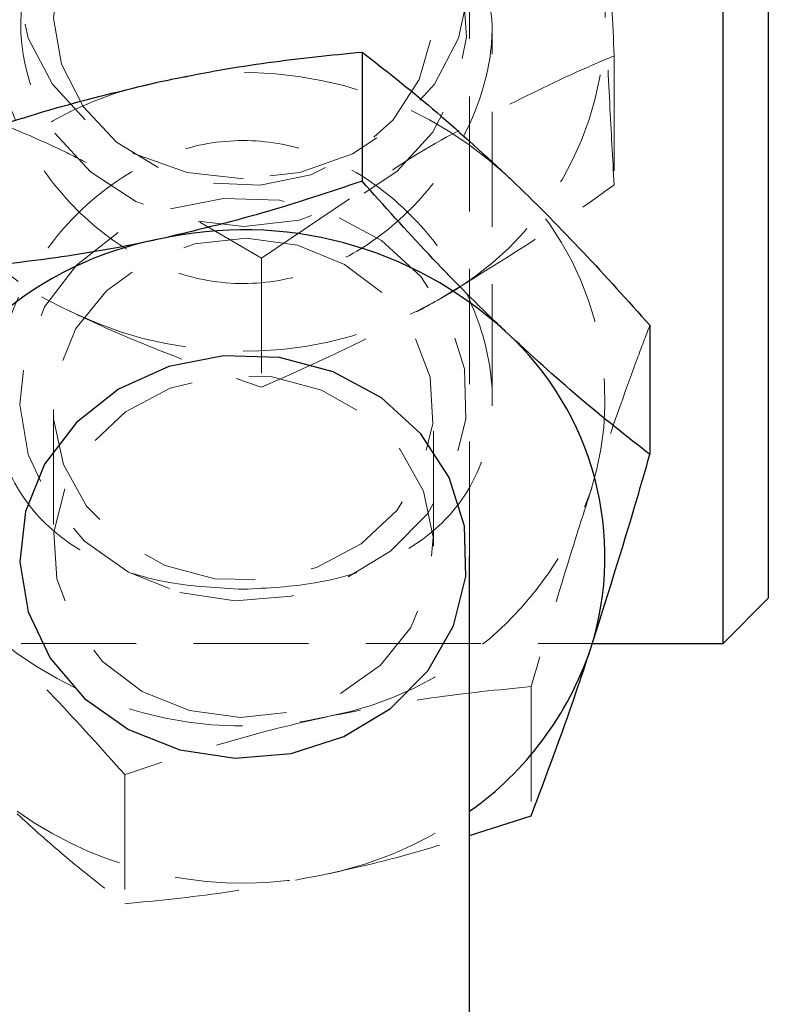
# Model space of a CAD drawing. Header units: millimetres. Extents: x 33 to 670, y 22 to 286.
# Tile 34 of 41: x 327 to 335, y 245 to 256. Entities that reach past the tile are written whole.
import ezdxf

# ---------------------------------------------------------------- set-up
doc = ezdxf.new("R2010")
doc.units = ezdxf.units.MM
doc.linetypes.add('HIDDEN', pattern=[1.905, 1.27, -0.635])

msp = doc.modelspace()

# ---------------------------------------------------------------- linework, layer by layer
at = {"color": 7, "linetype": 'Continuous', "lineweight": 25}
for p, q in [((334.591, 251.8759), (334.591, 258.7058)), ((335.091, 258.2058), (335.091, 252.0929)), ((330.6021, 255.7105), (330.6021, 254.2842)), ((333.782, 252.6928), (333.782, 251.2665)), ((335.091, 252.0929), (335.091, 249.6808)), ((334.591, 249.1808), (334.591, 251.8759)), ((331.791, 229.6458), (331.791, 250.1394)), ((334.591, 249.1808), (335.091, 249.6808)), ((333.1464, 249.1808), (334.591, 249.1808)), ((331.791, 247.059), (332.471, 247.2768))]:
    msp.add_line(p, q, dxfattribs=at)
at = {"color": 7, "linetype": 'HIDDEN', "lineweight": 18}
for p, q in [((331.791, 250.1394), (331.791, 256.5611)), ((332.041, 251.8759), (332.041, 256.0108)), ((333.3872, 255.6697), (333.3872, 254.2434)), ((330.4621, 254.0878), (329.4909, 253.4352)), ((329.4909, 253.4352), (328.8093, 253.8301)), ((329.4909, 253.4352), (329.4909, 252.009)), ((327.191, 251.763), (327.191, 250.2522)), ((331.391, 250.2522), (331.391, 251.763)), ((324.9295, 249.1808), (333.1464, 249.1808)), ((332.471, 248.7031), (332.471, 247.2768)), ((327.98, 247.731), (327.98, 246.3047))]:
    msp.add_line(p, q, dxfattribs=at)
at = {"color": 7, "linetype": 'HIDDEN', "lineweight": 18, "flags": 128}
for points in [[(329.291, 254.3089), (328.6693, 254.3797), (328.0866, 254.5875), (327.5797, 254.9194), (327.1802, 255.3543), (326.9134, 255.8651), (326.796, 256.4197), (326.8353, 256.9831), (327.029, 257.52), (327.3647, 257.9967), (327.8216, 258.3831), (328.3707, 258.6551), (328.9777, 258.7955), (329.6044, 258.7955), (330.2113, 258.6551), (330.7605, 258.3831), (331.2173, 257.9967), (331.5531, 257.52), (331.7468, 256.9831), (331.7861, 256.4197), (331.6687, 255.8651), (331.4019, 255.3543), (331.0024, 254.9194), (330.4954, 254.5875), (329.9128, 254.3797), (329.291, 254.3089)], [(327.5195, 255.1078), (327.281, 255.576), (327.1915, 256.0849), (327.2577, 256.5966), (327.4747, 257.0733), (327.8265, 257.4795), (328.2868, 257.7852), (328.8217, 257.9676), (329.3913, 258.0133), (329.9535, 257.9189), (330.4666, 257.6913), (330.8925, 257.3474), (331.1996, 256.9128), (331.3652, 256.4197), (331.3769, 255.9046), (331.2339, 255.4058), (330.9469, 254.9602), (330.537, 254.6009), (330.0347, 254.3545), (329.4773, 254.2393), (328.9061, 254.264), (328.3634, 254.4265), (327.8895, 254.7149), (327.5195, 255.1078)], [(327.2063, 254.8153), (327.6019, 254.3858), (328.1035, 254.0585), (328.6798, 253.8537), (329.2945, 253.7846), (329.909, 253.8553), (330.4846, 254.0615), (330.9853, 254.3901), (331.3794, 254.8206), (331.6424, 255.3259), (331.7576, 255.8742), (331.7179, 256.4311), (331.5256, 256.9615), (331.193, 257.4323), (330.7408, 257.8137), (330.6511, 257.8696)], [(328.5896, 249.7412), (329.2009, 249.6511), (329.8179, 249.7008), (330.4018, 249.8872), (330.9159, 250.1985), (331.3279, 250.6152), (331.6119, 251.1112), (331.7501, 251.6551), (331.7338, 252.213), (331.564, 252.7497), (331.2514, 253.2314), (330.8155, 253.628), (330.284, 253.9145), (329.69, 254.0729), (329.0709, 254.0933), (328.4657, 253.9743), (327.9123, 253.7235), (327.4456, 253.3565), (327.0948, 252.8966), (326.882, 252.3725), (326.8206, 251.8172), (326.9144, 251.2656), (327.1576, 250.7523), (327.5348, 250.3096), (328.0223, 249.9654), (328.5896, 249.7412)], [(329.8871, 253.577), (329.3217, 253.6546), (328.7541, 253.5919), (328.2263, 253.3936), (327.7774, 253.0743), (327.4408, 252.6578), (327.2414, 252.1749), (327.1941, 251.6615), (327.3022, 251.1556), (327.5579, 250.6948), (327.9421, 250.3131), (328.4263, 250.039), (328.9747, 249.8928), (329.5465, 249.8853), (330.0994, 250.017), (330.5924, 250.2782), (330.9888, 250.6496), (331.2593, 251.1035), (331.3838, 251.6063), (331.3531, 252.1208), (331.1695, 252.6087), (330.8466, 253.0339), (330.4083, 253.3649), (329.8871, 253.577)], [(328.695, 248.4383), (328.1738, 248.6504), (327.7355, 248.9813), (327.4125, 249.4065), (327.2289, 249.8945), (327.1982, 250.4089), (327.3228, 250.9118), (327.5933, 251.3657), (327.9897, 251.737), (328.4826, 251.9983), (329.0355, 252.13), (329.6074, 252.1225), (330.1557, 251.9762), (330.64, 251.7021), (331.0242, 251.3205), (331.2799, 250.8596), (331.388, 250.3537), (331.3406, 249.8403), (331.1413, 249.3574), (330.8047, 248.9409), (330.3558, 248.6217), (329.828, 248.4233), (329.2603, 248.3606), (328.695, 248.4383)]]:
    msp.add_lwpolyline(points, dxfattribs=at)
at = {"color": 7, "linetype": 'Continuous', "lineweight": 25, "flags": 128}
msp.add_lwpolyline([(328.5896, 248.0047), (329.2009, 247.9146), (329.8179, 247.9643), (330.4018, 248.1507), (330.9159, 248.462), (331.3279, 248.8787), (331.6119, 249.3747), (331.7501, 249.9187), (331.7338, 250.4765), (331.564, 251.0132), (331.2514, 251.495), (330.8155, 251.8915), (330.284, 252.178), (329.69, 252.3364), (329.0709, 252.3568), (328.4657, 252.2378), (327.9123, 251.987), (327.4456, 251.6201), (327.0948, 251.1601), (326.882, 250.636), (326.8206, 250.0807), (326.9144, 249.5291), (327.1576, 249.0158), (327.5348, 248.5732), (328.0223, 248.2289), (328.5896, 248.0047)], dxfattribs=at)
at = {"color": 7, "linetype": 'HIDDEN', "lineweight": 18}
for centre, radius, start, end in [((328.9518, 256.0207), 2.1212, 112.70318, 214.62802), ((329.7677, 256.07), 3.5209, 298.33957, 1.57505), ((328.8842, 256.1125), 3.5986, 184.10471, 246.38887), ((329.296, 251.1995), 4.2843, 47.47044, 102.66602), ((329.0795, 251.5977), 3.8504, 100.82157, 160.25135), ((329.9275, 251.8763), 3.3587, 342.26215, 47.60503), ((329.2893, 256.7798), 4.3736, 245.02735, 299.44191), ((329.5026, 252.1541), 3.8504, 280.82157, 340.25135), ((329.2861, 252.5522), 4.2843, 227.47044, 282.66602), ((329.2874, 250.8549), 4.3222, 234.72018, 282.53493), ((329.3574, 250.7225), 4.178, 281.99267, 305.62622)]:
    msp.add_arc(centre, radius, start, end, dxfattribs=at)
at = {"color": 7, "linetype": 'Continuous', "lineweight": 25}
for centre, radius, start, end in [((329.296, 249.4631), 4.2843, 47.47044, 102.66602), ((329.0795, 249.8612), 3.8504, 100.82157, 160.25135), ((329.9275, 250.1398), 3.3587, 342.26215, 47.60503), ((329.693, 250.2849), 3.6268, 305.34317, 341.20838)]:
    msp.add_arc(centre, radius, start, end, dxfattribs=at)
at = {"color": 7, "linetype": 'HIDDEN', "lineweight": 18}
for points, knots in [([(333.2471, 258.7058), (333.2629, 258.3947), (333.2941, 257.7764), (333.3414, 256.7409), (333.3719, 256.0289), (333.3872, 255.6697)], [0, 0, 0, 0, 0.3342638, 0.6640813, 1, 1, 1, 1]), ([(332.041, 256.0108), (332.0152, 256.2598), (331.9635, 256.7569), (331.5664, 257.3514), (330.9558, 257.8019), (330.17, 258.0537), (329.3138, 258.1308), (328.5304, 258.068), (327.7951, 257.8657), (327.1386, 257.4831), (326.662, 256.8666), (326.4928, 256.0731), (326.6203, 255.2623), (326.9785, 254.4964), (327.5685, 253.7937), (328.3375, 253.2994), (329.1912, 253.1091), (329.9822, 253.2157), (330.7238, 253.5795), (331.3904, 254.1873), (331.8652, 254.9768), (332.0304, 255.6264), (332.0392, 255.9436), (332.041, 256.0108)], [0, 0, 0, 0, 0.0480472, 0.0959575, 0.1474065, 0.2045132, 0.24871, 0.2929608, 0.3370324, 0.3883237, 0.4456463, 0.4989884, 0.5457248, 0.5918957, 0.642918, 0.6997705, 0.7443883, 0.7890881, 0.8328185, 0.883336, 0.9404849, 0.9873854, 1, 1, 1, 1]), ([(333.3872, 254.2434), (333.371, 254.5376), (333.3382, 255.1314), (333.3044, 255.8196), (333.2873, 256.1668)], [0, 0, 0, 0, 0.495458, 1, 1, 1, 1]), ([(333.3872, 255.6697), (333.2479, 255.6096), (332.7886, 255.4117), (331.9841, 255.013), (331.2921, 254.6459), (330.949, 254.4149), (330.9394, 254.4084)], [0, 0, 0, 0, 0.1750103, 0.576735, 0.988147, 1, 1, 1, 1]), ([(327.5546, 254.4899), (327.4689, 254.5336), (327.0648, 254.7395), (326.3333, 255.0332), (325.7095, 255.2489), (325.3947, 255.3578)], [0, 0, 0, 0, 0.1177504, 0.5548325, 1, 1, 1, 1]), ([(329.291, 249.778), (329.012, 249.7927), (328.4552, 249.822), (327.6976, 250.0623), (327.0511, 250.4811), (326.6151, 251.132), (326.4952, 251.9376), (326.6601, 252.7425), (327.0519, 253.5014), (327.6781, 254.1878), (328.4768, 254.6438), (329.3352, 254.7778), (330.1125, 254.626), (330.8424, 254.2224), (331.4898, 253.5731), (331.9457, 252.7222), (332.0888, 251.8485), (331.9414, 251.1158), (331.5657, 250.5313), (330.9565, 250.0881), (330.1652, 249.8229), (329.5597, 249.7918), (329.291, 249.778)], [0, 0, 0, 0, 0.0472991, 0.0943768, 0.1467624, 0.2041705, 0.2563619, 0.3025786, 0.3492172, 0.4012292, 0.4585056, 0.5024132, 0.5463511, 0.5907914, 0.6427734, 0.7001803, 0.7529253, 0.7993727, 0.8457789, 0.8973233, 0.9544326, 1, 1, 1, 1]), ([(331.4391, 252.9711), (331.9539, 253.2854), (332.6135, 253.6882), (333.2479, 254.1434), (333.3872, 254.2434)], [0, 0, 0, 0, 0.7804767, 1, 1, 1, 1]), ([(325.3947, 253.9315), (325.7273, 253.732), (326.3987, 253.3295), (327.0927, 252.9876), (327.4428, 252.8151)], [0, 0, 0, 0, 0.495458, 1, 1, 1, 1]), ([(324.6653, 253.1268), (325.0493, 250.9432), (325.8182, 246.5712), (326.5923, 242.1973), (326.9801, 240.0074), (326.9802, 240.0072)], [0, 0, 0, 0, 0.4994086, 0.9999387, 1, 1, 1, 1]), ([(329.4909, 252.009), (329.9801, 252.2265), (330.6226, 252.5122), (331.2818, 252.8827), (331.4391, 252.9711)], [0, 0, 0, 0, 0.7614488, 1, 1, 1, 1]), ([(327.4428, 252.8151), (327.4913, 252.7925), (327.859, 252.6214), (328.5521, 252.3299), (329.1761, 252.1166), (329.4909, 252.009)], [0, 0, 0, 0, 0.0700474, 0.5307624, 1, 1, 1, 1]), ([(333.782, 252.6928), (333.7352, 252.5703), (333.5217, 252.012), (333.2997, 251.3611), (333.1265, 250.853)], [0, 0, 0, 0, 0.2195233, 1, 1, 1, 1]), ([(333.1265, 250.853), (333.0736, 250.6902), (332.8518, 250.0075), (332.6356, 249.267), (332.471, 248.7031)], [0, 0, 0, 0, 0.2385512, 1, 1, 1, 1]), ([(327.98, 247.731), (327.7218, 248.0194), (327.2006, 248.6015), (326.6618, 249.1289), (326.39, 249.395)], [0, 0, 0, 0, 0.495458, 1, 1, 1, 1]), ([(332.471, 248.7031), (332.1063, 248.6675), (331.3703, 248.5957), (330.6094, 248.4471), (330.2255, 248.3721)], [0, 0, 0, 0, 0.495458, 1, 1, 1, 1]), ([(330.2255, 248.3721), (330.1723, 248.3604), (329.7693, 248.2718), (329.0093, 248.0734), (328.3252, 247.8459), (327.98, 247.731)], [0, 0, 0, 0, 0.0700474, 0.5307624, 1, 1, 1, 1]), ([(326.791, 247.2967), (326.9422, 247.1604), (327.3454, 246.7966), (327.7359, 246.494), (327.98, 246.3047)], [0, 0, 0, 0, 0.3748123, 1, 1, 1, 1]), ([(330.2255, 246.6357), (330.2787, 246.6474), (330.6817, 246.7362), (331.2111, 246.8693), (331.6709, 247.0197), (331.791, 247.059)], [0, 0, 0, 0, 0.10099193, 0.76523506, 1, 1, 1, 1]), ([(324.6818, 246.9042), (324.9211, 245.6103), (325.7033, 241.3812), (326.4662, 237.1511), (326.9958, 234.2152)], [0, 0, 0, 0, 0.3059264, 1, 1, 1, 1]), ([(327.98, 246.3047), (328.3447, 246.3403), (329.0807, 246.4122), (329.8416, 246.5607), (330.2255, 246.6357)], [0, 0, 0, 0, 0.495458, 1, 1, 1, 1])]:
    msp.add_open_spline(points, degree=3, knots=knots, dxfattribs=at)
at = {"color": 7, "linetype": 'Continuous', "lineweight": 25}
for points, knots in [([(328.3566, 255.3796), (328.4098, 255.3909), (328.8128, 255.4767), (329.5728, 255.6074), (330.2569, 255.6759), (330.6021, 255.7105)], [0, 0, 0, 0, 0.0700474, 0.5307624, 1, 1, 1, 1]), ([(330.6021, 255.7105), (330.8603, 255.5088), (331.3815, 255.1017), (331.9202, 254.6066), (332.192, 254.3568)], [0, 0, 0, 0, 0.495458, 1, 1, 1, 1]), ([(326.1111, 254.7385), (326.4757, 254.8607), (327.2118, 255.1075), (327.9727, 255.2883), (328.3566, 255.3796)], [0, 0, 0, 0, 0.495458, 1, 1, 1, 1]), ([(332.192, 254.3568), (332.2297, 254.3208), (332.5151, 254.0486), (333.0532, 253.5041), (333.5376, 252.9649), (333.782, 252.6928)], [0, 0, 0, 0, 0.0700474, 0.5307624, 1, 1, 1, 1]), ([(330.6021, 254.2842), (330.2374, 254.1619), (329.5013, 253.9151), (328.7405, 253.7343), (328.3566, 253.6431)], [0, 0, 0, 0, 0.49545796, 1, 1, 1, 1]), ([(332.192, 252.6203), (332.1544, 252.6562), (331.869, 252.9284), (331.3309, 253.473), (330.8465, 254.0122), (330.6021, 254.2842)], [0, 0, 0, 0, 0.0700474, 0.5307624, 1, 1, 1, 1]), ([(328.3566, 253.6431), (328.3034, 253.6318), (327.9003, 253.5459), (327.1403, 253.4153), (326.4563, 253.3468), (326.1111, 253.3122)], [0, 0, 0, 0, 0.0700474, 0.5307624, 1, 1, 1, 1]), ([(333.782, 251.2665), (333.5238, 251.4682), (333.0026, 251.8753), (332.4639, 252.3705), (332.192, 252.6203)], [0, 0, 0, 0, 0.495458, 1, 1, 1, 1]), ([(333.1265, 249.1166), (333.2997, 249.6629), (333.5217, 250.3628), (333.7352, 251.1039), (333.782, 251.2665)], [0, 0, 0, 0, 0.7804767, 1, 1, 1, 1]), ([(332.471, 247.2768), (332.6356, 247.7147), (332.8518, 248.2899), (333.0736, 248.9573), (333.1265, 249.1166)], [0, 0, 0, 0, 0.7614488, 1, 1, 1, 1])]:
    msp.add_open_spline(points, degree=3, knots=knots, dxfattribs=at)

doc.saveas('drawing.dxf')
